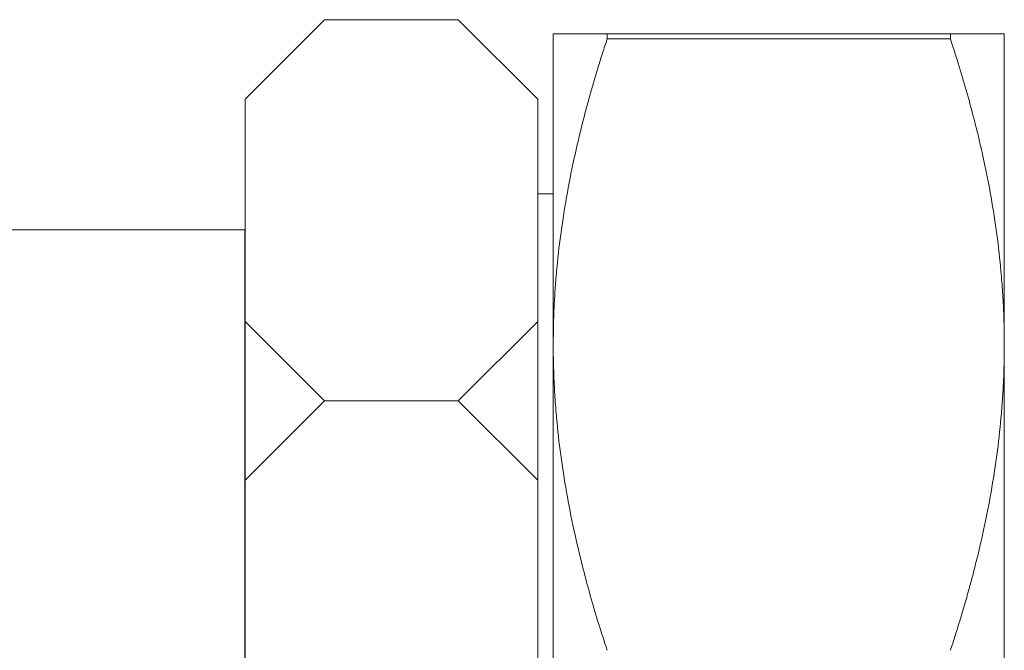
# Model space of a CAD drawing. Extents: x -34599 to 125690, y -105249 to 21518.
# Tile 46 of 64: x 112993 to 113045, y -33290 to -33257. Entities that reach past the tile are written whole.
import ezdxf

# ---------------------------------------------------------------- set-up
doc = ezdxf.new("R2010")
doc.units = 0
doc.header["$MEASUREMENT"] = 0
doc.layers.get('0').update_dxf_attribs({"linetype": 'CONTINUOUS'})
doc.layers.add('armatura', color=54, linetype='CONTINUOUS', lineweight=9)
doc.layers.add('LC-003-002-----0', color=1, linetype='CONTINUOUS')

msp = doc.modelspace()

# ---------------------------------------------------------------- linework, layer by layer
at = {"color": 30, "linetype": 'Continuous', "lineweight": 5}
for p, q in [((113023.96336, -33257.31693, -1.21077), (113023.96336, -33257.58602, -1.21077)), ((113023.96336, -33257.31693, -1.21077), (113042.08829, -33257.31693, -1.21077)), ((113042.08829, -33257.58602, -1.21077), (113023.96336, -33257.58602, -1.21077)), ((113042.08829, -33257.58602, -1.21077), (113042.08829, -33257.31693, -1.21077))]:
    msp.add_line(p, q, dxfattribs=at)
at = {"color": 118, "linetype": 'Continuous', "lineweight": 5}
for p in [(113021.11871, -33265.77509, -1.21077), (113020.29753, -33314.55321, -1.21077)]:
    msp.add_line(p, (113020.29753, -33265.77509, -1.21077), dxfattribs=at)
at = {"color": 30, "linetype": 'Continuous', "lineweight": 5}
for points, knots in [([(113021.11871, -33257.31693, -1.21077), (113021.1194, -33257.31693, -1.21077), (113021.12079, -33257.31693, -1.21077), (113021.13194, -33257.31693, -1.21077), (113021.14974, -33257.31693, -1.21077), (113021.17483, -33257.31693, -1.21077), (113021.20704, -33257.31693, -1.21077), (113021.24641, -33257.31693, -1.21077), (113021.3317, -33257.31693, -1.21077), (113021.4994, -33257.31693, -1.21077), (113021.80611, -33257.31693, -1.21077), (113022.20269, -33257.31693, -1.21077), (113022.63449, -33257.31693, -1.21077), (113023.07393, -33257.31693, -1.21077), (113023.49487, -33257.31693, -1.21077), (113023.8059, -33257.31693, -1.21077), (113023.96336, -33257.31693, -1.21077)], [0, 0, 0, 0, 0.03365708, 0.06736192, 0.10111874, 0.13493174, 0.16880511, 0.20274299, 0.23674953, 0.35582408, 0.47705035, 0.60109774, 0.72871313, 0.81687645, 0.90729364, 1, 1, 1, 1]), ([(113021.11871, -33273.74054, -1.21077), (113021.11871, -33271.25811, -1.21077), (113021.11871, -33268.96455, -1.21077), (113021.11871, -33264.91076, -1.21077), (113021.11871, -33263.15085, -1.21077), (113021.11871, -33260.28439, -1.21077), (113021.11871, -33259.17806, -1.21077), (113021.11871, -33257.69427, -1.21077), (113021.11871, -33257.31693, -1.21077), (113021.11871, -33257.31693, -1.21077)], [0, 0, 0, 0, 0.25, 0.25, 0.5, 0.5, 0.75, 0.75, 1, 1, 1, 1]), ([(113023.96336, -33257.58601, -1.21077), (113023.88342, -33257.83129, -1.21077), (113023.72452, -33258.31883, -1.21077), (113023.49759, -33259.04802, -1.21077), (113023.28095, -33259.76989, -1.21077), (113023.07527, -33260.48463, -1.21077), (113022.8804, -33261.19218, -1.21077), (113022.57827, -33262.34195, -1.21077), (113022.20268, -33263.9239, -1.21077), (113021.80616, -33265.93285, -1.21077), (113021.4994, -33267.90673, -1.21077), (113021.3162, -33269.53761, -1.21077), (113021.21375, -33270.83429, -1.21077), (113021.15925, -33271.80491, -1.21077), (113021.12508, -33272.77342, -1.21077), (113021.12083, -33273.41844, -1.21077), (113021.11871, -33273.74054, -1.21077)], [0, 0, 0, 0, 0.046635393, 0.092696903, 0.138188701, 0.183115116, 0.227480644, 0.271289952, 0.398883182, 0.522952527, 0.644156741, 0.763253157, 0.822710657, 0.881972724, 0.94106167, 1, 1, 1, 1]), ([(113042.08829, -33257.31693, -1.21077), (113042.16745, -33257.31693, -1.21077), (113042.32504, -33257.31693, -1.21077), (113042.55063, -33257.31695, -1.21077), (113042.76685, -33257.31696, -1.21077), (113042.97302, -33257.31696, -1.21077), (113043.16932, -33257.31694, -1.21077), (113043.47164, -33257.31691, -1.21077), (113043.8483, -33257.31709, -1.21077), (113044.24427, -33257.31683, -1.21077), (113044.55213, -33257.31716, -1.21077), (113044.73515, -33257.31685, -1.21077), (113044.83789, -33257.31701, -1.21077), (113044.89247, -33257.3171, -1.21077), (113044.92663, -33257.317, -1.21077), (113044.93084, -33257.31695, -1.21077), (113044.93295, -33257.31693, -1.21077)], [0, 0, 0, 0, 0.04616862, 0.09191972, 0.13727926, 0.18227465, 0.22693474, 0.27128986, 0.39815716, 0.52295239, 0.64367327, 0.76325304, 0.82265541, 0.88180952, 0.94087169, 1, 1, 1, 1]), ([(113044.93295, -33273.74054, -1.21077), (113044.93226, -33273.55579, -1.21077), (113044.93088, -33273.18655, -1.21077), (113044.91974, -33272.63297, -1.21077), (113044.90194, -33272.07976, -1.21077), (113044.87685, -33271.52648, -1.21077), (113044.84463, -33270.97273, -1.21077), (113044.80523, -33270.4181, -1.21077), (113044.71967, -33269.39637, -1.21077), (113044.55211, -33267.9042, -1.21077), (113044.24429, -33265.92628, -1.21077), (113043.84826, -33263.92006, -1.21077), (113043.41496, -33262.09604, -1.21077), (113042.97539, -33260.46631, -1.21077), (113042.55413, -33259.02918, -1.21077), (113042.24446, -33258.06981, -1.21077), (113042.08829, -33257.58601, -1.21077)], [0, 0, 0, 0, 0.0338058, 0.06756763, 0.10131513, 0.13507784, 0.16888511, 0.2027661, 0.23674966, 0.35632949, 0.47705051, 0.6018458, 0.72871324, 0.81772728, 0.90808118, 1, 1, 1, 1]), ([(113044.93295, -33257.31693, -1.21077), (113044.93295, -33257.31773, -1.21077), (113044.93295, -33257.31932, -1.21077), (113044.93295, -33257.33219, -1.21077), (113044.93295, -33257.35272, -1.21077), (113044.93295, -33257.38168, -1.21077), (113044.93295, -33257.41885, -1.21077), (113044.93295, -33257.46429, -1.21077), (113044.93295, -33257.51799, -1.21077), (113044.93295, -33257.64395, -1.21077), (113044.93295, -33257.89816, -1.21077), (113044.93295, -33258.37807, -1.21077), (113044.93295, -33258.99812, -1.21077), (113044.93295, -33260.01672, -1.21077), (113044.93295, -33261.6325, -1.21077), (113044.93295, -33263.67309, -1.21077), (113044.93295, -33265.5308, -1.21077), (113044.93295, -33267.01824, -1.21077), (113044.93295, -33268.59625, -1.21077), (113044.93295, -33269.97322, -1.21077), (113044.93295, -33271.10709, -1.21077), (113044.93295, -33271.96595, -1.21077), (113044.93295, -33272.84211, -1.21077), (113044.93295, -33273.44095, -1.21077), (113044.93295, -33273.74054, -1.21077)], [0, 0, 0, 0, 0.0151734, 0.03033496, 0.04548851, 0.06063786, 0.07578683, 0.09093925, 0.10609893, 0.12126969, 0.1834733, 0.24568931, 0.30899616, 0.37231509, 0.50000189, 0.6276887, 0.69099554, 0.75431447, 0.81651808, 0.87873409, 0.9090588, 0.93935763, 0.96966118, 1, 1, 1, 1]), ([(113021.11871, -33306.58776, -1.21077), (113021.11871, -33304.10533, -1.21077), (113021.11871, -33301.43442, -1.21077), (113021.11871, -33295.89685, -1.21077), (113021.11871, -33293.03061, -1.21077), (113021.11871, -33287.29769, -1.21077), (113021.11871, -33284.43145, -1.21077), (113021.11871, -33278.89387, -1.21077), (113021.11871, -33276.22296, -1.21077), (113021.11871, -33273.74054, -1.21077)], [0, 0, 0, 0, 0.25, 0.25, 0.5, 0.5, 0.75, 0.75, 1, 1, 1, 1]), ([(113021.11871, -33273.74054, -1.21077), (113021.1194, -33273.92447, -1.21077), (113021.12079, -33274.2926, -1.21077), (113021.13194, -33274.84514, -1.21077), (113021.14974, -33275.39839, -1.21077), (113021.17483, -33275.95236, -1.21077), (113021.20704, -33276.50703, -1.21077), (113021.24641, -33277.06243, -1.21077), (113021.3317, -33278.08181, -1.21077), (113021.4994, -33279.57422, -1.21077), (113021.80611, -33281.54798, -1.21077), (113022.20269, -33283.55705, -1.21077), (113022.63449, -33285.37649, -1.21077), (113023.07393, -33287.00607, -1.21077), (113023.49487, -33288.44326, -1.21077), (113023.8059, -33289.40711, -1.21077), (113023.96336, -33289.89506, -1.21077)], [0, 0, 0, 0, 0.03365708, 0.06736192, 0.10111874, 0.13493174, 0.16880511, 0.20274299, 0.23674953, 0.35582408, 0.47705035, 0.60109774, 0.72871313, 0.81687645, 0.90729364, 1, 1, 1, 1]), ([(113042.08829, -33289.89506, -1.21077), (113042.16745, -33289.65224, -1.21077), (113042.32504, -33289.1688, -1.21077), (113042.55063, -33288.44446, -1.21077), (113042.76685, -33287.7246, -1.21077), (113042.97302, -33287.00866, -1.21077), (113043.16932, -33286.29629, -1.21077), (113043.47164, -33285.14589, -1.21077), (113043.8483, -33283.56118, -1.21077), (113044.24427, -33281.5547, -1.21077), (113044.55213, -33279.5771, -1.21077), (113044.73515, -33277.94637, -1.21077), (113044.83789, -33276.64803, -1.21077), (113044.89247, -33275.6785, -1.21077), (113044.92663, -33274.70963, -1.21077), (113044.93084, -33274.06369, -1.21077), (113044.93295, -33273.74054, -1.21077)], [0, 0, 0, 0, 0.046168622, 0.091919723, 0.137279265, 0.182274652, 0.226934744, 0.27128986, 0.398157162, 0.522952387, 0.643673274, 0.763253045, 0.822654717, 0.881808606, 0.940871, 1, 1, 1, 1]), ([(113044.93295, -33273.74054, -1.21077), (113044.93295, -33273.89156, -1.21077), (113044.93295, -33274.19349, -1.21077), (113044.93295, -33274.65138, -1.21077), (113044.93295, -33275.11263, -1.21077), (113044.93295, -33275.57762, -1.21077), (113044.93295, -33276.04626, -1.21077), (113044.93295, -33276.51857, -1.21077), (113044.93295, -33276.99454, -1.21077), (113044.93295, -33277.96961, -1.21077), (113044.93295, -33279.46595, -1.21077), (113044.93295, -33281.52378, -1.21077), (113044.93295, -33283.63137, -1.21077), (113044.93295, -33286.50771, -1.21077), (113044.93295, -33290.16415, -1.21077), (113044.93295, -33293.82045, -1.21077), (113044.93295, -33296.69679, -1.21077), (113044.93295, -33298.80423, -1.21077), (113044.93295, -33300.86224, -1.21077), (113044.93295, -33302.52092, -1.21077), (113044.93295, -33303.81115, -1.21077), (113044.93295, -33304.75217, -1.21077), (113044.93295, -33305.67979, -1.21077), (113044.93295, -33306.28498, -1.21077), (113044.93295, -33306.58776, -1.21077)], [0, 0, 0, 0, 0.0151734, 0.03033496, 0.04548851, 0.06063786, 0.07578683, 0.09093925, 0.10609893, 0.12126969, 0.1834733, 0.24568931, 0.30899616, 0.37231509, 0.50000189, 0.6276887, 0.69099554, 0.75431447, 0.81651808, 0.87873409, 0.9090588, 0.93935763, 0.96966118, 1, 1, 1, 1])]:
    msp.add_open_spline(points, degree=3, knots=knots, dxfattribs=at)
at = {"layer": 'armatura', "color": 106}
for p, q in [((113004.84546, -33260.7633, -1.21077), (113009.04169, -33256.56707, -1.21077)), ((113016.1013, -33256.56707, -1.21077), (113009.04169, -33256.56707, -1.21077)), ((113020.29753, -33260.7633, -1.21077), (113016.1013, -33256.56707, -1.21077)), ((113004.84546, -33260.7633, -1.21077), (113004.84546, -33272.516, -1.21077)), ((113004.84546, -33260.7633, -1.21077), (113004.84546, -33272.516, -1.21077)), ((113020.29753, -33260.7633, -1.21077), (113020.29753, -33272.516, -1.21077)), ((113004.84546, -33272.516, -1.21077), (113009.04169, -33276.71223, -1.21077)), ((113004.84546, -33280.90846, -1.21077), (113004.84546, -33272.516, -1.21077)), ((113020.29753, -33272.516, -1.21077), (113016.1013, -33276.71223, -1.21077)), ((113004.84546, -33280.90846, -1.21077), (113009.04169, -33276.71223, -1.21077)), ((113009.04169, -33276.71223, -1.21077), (113016.1013, -33276.71223, -1.21077)), ((113020.29753, -33280.90846, -1.21077), (113016.1013, -33276.71223, -1.21077)), ((113004.84546, -33280.90846, -1.21077), (113004.84546, -33283.71991, -1.21077)), ((113004.84546, -33280.90846, -1.21077), (113004.84546, -33283.71991, -1.21077)), ((113020.29753, -33280.90846, -1.21077), (113020.29753, -33297.97251, -1.21077)), ((113004.84546, -33283.71991, -1.21077), (113004.84546, -33297.97251, -1.21077)), ((113004.84546, -33283.71991, -1.21077), (113004.84546, -33297.97251, -1.21077))]:
    msp.add_line(p, q, dxfattribs=at)
at = {"layer": 'armatura', "color": 7, "lineweight": 5}
msp.add_line((113020.29753, -33281.63212, -1.21077), (113020.29753, -33298.69617, -1.21077), dxfattribs=at)
at = {"layer": 'LC-003-002-----0', "color": 118, "lineweight": 5}
msp.add_line((112903.52842, -33267.6749, -1.21077), (113004.84546, -33267.6749, -1.21077), dxfattribs=at)
at = {"layer": 'LC-003-002-----0', "color": 106}
msp.add_line((113004.84546, -33314.01752, -1.21077), (113004.84546, -33267.6749, -1.21077), dxfattribs=at)

doc.saveas('drawing.dxf')
